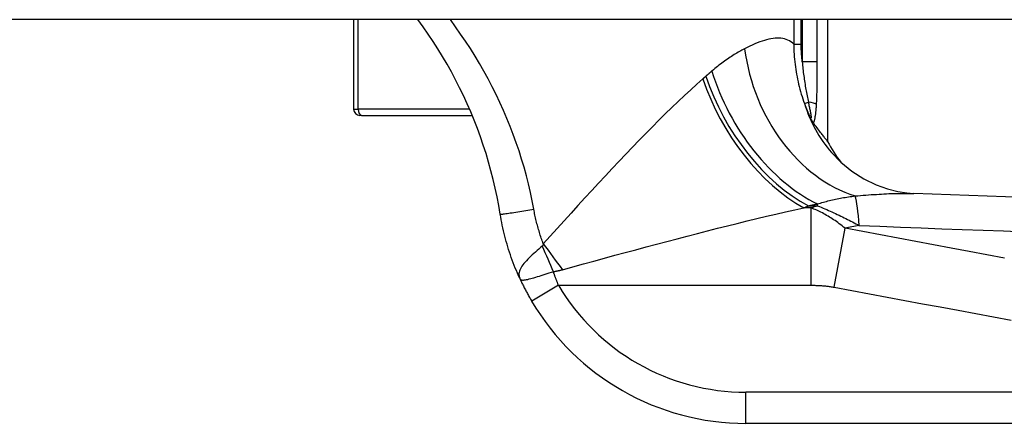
# Model space of a CAD drawing. Header units: inches. Extents: x 15 to 513, y 46 to 241.
# Tile 207 of 256: x 67.198 to 68.444, y 239.471 to 239.982. Entities that reach past the tile are written whole.
import ezdxf

# ---------------------------------------------------------------- set-up
doc = ezdxf.new("R2010")
doc.units = ezdxf.units.IN
doc.header["$MEASUREMENT"] = 0
doc.layers.add('Visible Edges(ANSI)', color=7, linetype='Continuous', lineweight=25)
doc.layers.add('Visible Tangent Edges(ANSI)', color=7, linetype='Continuous', lineweight=25)

msp = doc.modelspace()

# ---------------------------------------------------------------- linework, layer by layer
at = {"layer": 'Visible Edges(ANSI)'}
for p, q in [((69.1381, 239.982), (15.5331, 239.982)), ((67.6203, 239.982), (67.6203, 239.8687)), ((68.2203, 239.8277), (68.2203, 239.982)), ((67.6302, 239.8608), (67.6282, 239.8608)), ((67.6302, 239.8608), (67.7704, 239.8608)), ((68.2029, 239.8504), (68.2023, 239.8512)), ((68.1168, 239.4711), (68.7659, 239.4711))]:
    msp.add_line(p, q, dxfattribs=at)
at = {"layer": 'Visible Edges(ANSI)', "flags": 128}
for points in [[(67.8059, 239.7357), (67.804, 239.7468), (67.8019, 239.7579), (67.7995, 239.7689), (67.7969, 239.7798), (67.7942, 239.7907), (67.7911, 239.8016), (67.7879, 239.8124), (67.7845, 239.8231), (67.7808, 239.8337), (67.777, 239.8443), (67.7729, 239.8548), (67.7686, 239.8652), (67.7641, 239.8755), (67.7594, 239.8858), (67.7545, 239.8959), (67.7494, 239.9059), (67.7441, 239.9159), (67.7386, 239.9257), (67.7329, 239.9354), (67.7271, 239.945), (67.721, 239.9544), (67.7148, 239.9637), (67.7084, 239.9729), (67.7017, 239.982)], [(68.2023, 239.8512), (68.2022, 239.8514), (68.202, 239.8516), (68.2019, 239.8518), (68.2017, 239.8521), (68.2015, 239.8524), (68.2013, 239.8526), (68.2011, 239.8529), (68.2009, 239.8533), (68.2007, 239.8536), (68.2005, 239.8539), (68.2003, 239.8543), (68.2001, 239.8546), (68.1999, 239.855), (68.1997, 239.8554), (68.1995, 239.8557), (68.1993, 239.8561), (68.1991, 239.8565), (68.1989, 239.8569), (68.1987, 239.8572), (68.1985, 239.8576), (68.1983, 239.858), (68.1981, 239.8584), (68.1979, 239.8587), (68.1978, 239.8591)], [(68.2203, 239.8277), (68.2202, 239.8278), (68.2201, 239.8279), (68.22, 239.8281), (68.2198, 239.8284), (68.2195, 239.8287), (68.2191, 239.8292), (68.2187, 239.8297), (68.2182, 239.8303), (68.2177, 239.831), (68.2171, 239.8317), (68.2164, 239.8326), (68.2157, 239.8335), (68.2149, 239.8345), (68.2141, 239.8356), (68.2132, 239.8367), (68.2123, 239.8379), (68.2113, 239.8392), (68.2102, 239.8406), (68.2091, 239.842), (68.208, 239.8436), (68.2068, 239.8452), (68.2055, 239.8468), (68.2042, 239.8486), (68.2029, 239.8504)], [(68.2251, 239.8137), (68.2371, 239.8015), (68.251, 239.7901), (68.2661, 239.7805), (68.2814, 239.773), (68.296, 239.7677), (68.3091, 239.7644), (68.3203, 239.7626), (68.3294, 239.7619)], [(68.8856, 239.7431), (68.6075, 239.7518), (68.3294, 239.7619)], [(67.8306, 239.6546), (67.8291, 239.6578), (67.8277, 239.6611), (67.8263, 239.6643), (67.825, 239.6676), (67.8237, 239.6709), (67.8224, 239.6742), (67.8211, 239.6776), (67.8199, 239.6809), (67.8188, 239.6843), (67.8176, 239.6876), (67.8165, 239.691), (67.8155, 239.6944), (67.8145, 239.6978), (67.8135, 239.7012), (67.8126, 239.7046), (67.8117, 239.7081), (67.8108, 239.7115), (67.81, 239.7149), (67.8092, 239.7184), (67.8085, 239.7219), (67.8078, 239.7253), (67.8071, 239.7288), (67.8065, 239.7323), (67.8059, 239.7357)], [(67.8306, 239.6546), (67.8311, 239.6534), (67.8317, 239.6522), (67.8323, 239.651), (67.8328, 239.6498), (67.8334, 239.6486), (67.834, 239.6474), (67.8346, 239.6462), (67.8352, 239.645), (67.8358, 239.6438), (67.8364, 239.6426), (67.8371, 239.6414), (67.8377, 239.6401), (67.8383, 239.6389), (67.839, 239.6377), (67.8396, 239.6365), (67.8403, 239.6353), (67.8409, 239.6341), (67.8416, 239.6329), (67.8423, 239.6317), (67.8429, 239.6305), (67.8436, 239.6293), (67.8443, 239.6282), (67.845, 239.627), (67.8457, 239.6258)]]:
    msp.add_lwpolyline(points, dxfattribs=at)
at = {"layer": 'Visible Edges(ANSI)'}
for centre, radius, start, end in [((67.6282, 239.8687), 0.00787, 180, 270), ((68.3938, 239.9206), 0.1969, 208.1462, 217.2505), ((68.1168, 239.786), 0.315, 210.5805, 270)]:
    msp.add_arc(centre, radius, start, end, dxfattribs=at)
at = {"layer": 'Visible Tangent Edges(ANSI)'}
for p, q in [((67.6263, 239.8687), (67.6263, 239.982)), ((68.1774, 239.982), (68.1774, 239.951)), ((68.1868, 239.951), (68.1868, 239.982)), ((68.1881, 239.982), (68.1881, 239.9286)), ((68.2071, 239.9286), (68.2071, 239.982)), ((68.1774, 239.951), (68.1868, 239.951)), ((68.2071, 239.9286), (68.1881, 239.9286)), ((68.1909, 239.8759), (68.1958, 239.8776)), ((67.6203, 239.8687), (67.6263, 239.8687)), ((67.7671, 239.8687), (67.6263, 239.8687)), ((68.1992, 239.7438), (68.1901, 239.7438)), ((68.196, 239.7463), (68.2074, 239.7463)), ((68.1992, 239.6458), (68.1992, 239.7438)), ((68.2074, 239.7463), (68.2074, 239.7488)), ((68.2283, 239.6434), (68.2422, 239.718)), ((67.8796, 239.6458), (67.8457, 239.6258)), ((67.8796, 239.6458), (68.1992, 239.6458)), ((68.1168, 239.4711), (68.1168, 239.5104)), ((68.7659, 239.5104), (68.1168, 239.5104))]:
    msp.add_line(p, q, dxfattribs=at)
at = {"layer": 'Visible Tangent Edges(ANSI)', "flags": 128}
for points in [[(67.8484, 239.742), (67.8463, 239.7527), (67.8441, 239.7634), (67.8416, 239.774), (67.839, 239.7845), (67.8361, 239.7951), (67.833, 239.8055), (67.8297, 239.816), (67.8261, 239.8263), (67.8224, 239.8367), (67.8185, 239.8469), (67.8144, 239.8571), (67.81, 239.8672), (67.8055, 239.8773), (67.8007, 239.8872), (67.7958, 239.8971), (67.7907, 239.9069), (67.7853, 239.9166), (67.7798, 239.9263), (67.7741, 239.9358), (67.7682, 239.9453), (67.7621, 239.9546), (67.7558, 239.9638), (67.7494, 239.973), (67.7428, 239.982)], [(68.1774, 239.951), (68.1757, 239.9526), (68.1738, 239.9539), (68.1719, 239.9551), (68.1699, 239.9561), (68.1678, 239.957), (68.1657, 239.9576), (68.1634, 239.9581), (68.1611, 239.9584), (68.1587, 239.9586), (68.1563, 239.9586), (68.1538, 239.9585), (68.1512, 239.9582), (68.1485, 239.9578), (68.1458, 239.9573), (68.143, 239.9566), (68.1401, 239.9558), (68.1372, 239.9548), (68.1342, 239.9538), (68.1312, 239.9526), (68.128, 239.9513), (68.1249, 239.9499), (68.1217, 239.9485), (68.1184, 239.9469), (68.1151, 239.9452)], [(68.1774, 239.951), (68.1775, 239.9478), (68.1775, 239.9446), (68.1776, 239.9414), (68.1778, 239.9382), (68.178, 239.935), (68.1783, 239.9318), (68.1786, 239.9286), (68.179, 239.9254), (68.1794, 239.9222), (68.1798, 239.9191), (68.1803, 239.9159), (68.1809, 239.9128), (68.1815, 239.9096), (68.1821, 239.9065), (68.1828, 239.9034), (68.1835, 239.9003), (68.1843, 239.8972), (68.1851, 239.8941), (68.186, 239.891), (68.1869, 239.8879), (68.1878, 239.8849), (68.1888, 239.8819), (68.1898, 239.8789), (68.1909, 239.8759)], [(68.1881, 239.9286), (68.188, 239.9295), (68.1879, 239.9304), (68.1878, 239.9314), (68.1877, 239.9323), (68.1876, 239.9332), (68.1875, 239.9342), (68.1875, 239.9351), (68.1874, 239.936), (68.1873, 239.937), (68.1872, 239.9379), (68.1872, 239.9388), (68.1871, 239.9398), (68.1871, 239.9407), (68.187, 239.9416), (68.187, 239.9426), (68.1869, 239.9435), (68.1869, 239.9445), (68.1869, 239.9454), (68.1868, 239.9463), (68.1868, 239.9473), (68.1868, 239.9482), (68.1868, 239.9491), (68.1868, 239.9501), (68.1868, 239.951)], [(68.1151, 239.9452), (68.1135, 239.9444), (68.1118, 239.9435), (68.1102, 239.9426), (68.1086, 239.9417), (68.1069, 239.9407), (68.1052, 239.9397), (68.1036, 239.9387), (68.1019, 239.9377), (68.1002, 239.9366), (68.0985, 239.9355), (68.0967, 239.9344), (68.095, 239.9332), (68.0933, 239.932), (68.0915, 239.9308), (68.0898, 239.9296), (68.088, 239.9283), (68.0863, 239.927), (68.0845, 239.9256), (68.0827, 239.9243), (68.0809, 239.9229), (68.0792, 239.9215), (68.0774, 239.92), (68.0756, 239.9185), (68.0738, 239.917)], [(68.1881, 239.9286), (68.1883, 239.9263), (68.1885, 239.9241), (68.1887, 239.9219), (68.1889, 239.9197), (68.1892, 239.9175), (68.1894, 239.9153), (68.1897, 239.9131), (68.19, 239.9109), (68.1903, 239.9087), (68.1906, 239.9065), (68.1909, 239.9044), (68.1912, 239.9023), (68.1916, 239.9001), (68.1919, 239.898), (68.1923, 239.8959), (68.1926, 239.8938), (68.193, 239.8917), (68.1934, 239.8897), (68.1938, 239.8876), (68.1942, 239.8856), (68.1946, 239.8836), (68.195, 239.8816), (68.1954, 239.8796), (68.1958, 239.8776)], [(68.2061, 239.8745), (68.2063, 239.8767), (68.2064, 239.8789), (68.2065, 239.8812), (68.2066, 239.8834), (68.2067, 239.8857), (68.2067, 239.8879), (68.2068, 239.8902), (68.2068, 239.8924), (68.2069, 239.8947), (68.2069, 239.8969), (68.207, 239.8992), (68.207, 239.9014), (68.207, 239.9037), (68.207, 239.906), (68.2071, 239.9082), (68.2071, 239.9105), (68.2071, 239.9127), (68.2071, 239.915), (68.2071, 239.9173), (68.2071, 239.9195), (68.2071, 239.9218), (68.2071, 239.924), (68.2071, 239.9263), (68.2071, 239.9286)], [(68.0738, 239.917), (68.0734, 239.9167), (68.0731, 239.9165), (68.0728, 239.9162), (68.0725, 239.9159), (68.0722, 239.9157), (68.0719, 239.9154), (68.0716, 239.9151), (68.0713, 239.9148), (68.0709, 239.9146), (68.0706, 239.9143), (68.0703, 239.914), (68.07, 239.9138), (68.0697, 239.9135), (68.0694, 239.9132), (68.069, 239.9129), (68.0687, 239.9127), (68.0684, 239.9124), (68.0681, 239.9121), (68.0678, 239.9118), (68.0675, 239.9116), (68.0671, 239.9113), (68.0668, 239.911), (68.0665, 239.9107), (68.0662, 239.9104)], [(68.0623, 239.9071), (68.0546, 239.9003), (68.0469, 239.8933), (68.039, 239.886), (68.031, 239.8784), (68.0229, 239.8707), (68.0148, 239.8628), (68.0066, 239.8547), (67.9984, 239.8464), (67.9901, 239.838), (67.9817, 239.8294), (67.9733, 239.8206), (67.9648, 239.8118), (67.9563, 239.8028), (67.9477, 239.7937), (67.9391, 239.7845), (67.9304, 239.7751), (67.9217, 239.7657), (67.913, 239.7563), (67.9043, 239.7467), (67.8955, 239.7371), (67.8867, 239.7275), (67.8779, 239.7178), (67.8692, 239.7081), (67.8604, 239.6984)], [(68.0662, 239.9104), (68.066, 239.9103), (68.0659, 239.9102), (68.0657, 239.91), (68.0656, 239.9099), (68.0654, 239.9097), (68.0652, 239.9096), (68.0651, 239.9095), (68.0649, 239.9093), (68.0648, 239.9092), (68.0646, 239.909), (68.0644, 239.9089), (68.0643, 239.9088), (68.0641, 239.9086), (68.0639, 239.9085), (68.0638, 239.9083), (68.0636, 239.9082), (68.0635, 239.9081), (68.0633, 239.9079), (68.0631, 239.9078), (68.063, 239.9076), (68.0628, 239.9075), (68.0627, 239.9073), (68.0625, 239.9072), (68.0623, 239.9071)], [(68.1909, 239.8759), (68.1912, 239.8752), (68.1914, 239.8745), (68.1917, 239.8737), (68.1919, 239.873), (68.1922, 239.8723), (68.1925, 239.8716), (68.1928, 239.8709), (68.193, 239.8702), (68.1933, 239.8695), (68.1936, 239.8688), (68.1939, 239.8681), (68.1942, 239.8674), (68.1944, 239.8667), (68.1947, 239.866), (68.195, 239.8653), (68.1953, 239.8647), (68.1956, 239.864), (68.1959, 239.8633), (68.1962, 239.8626), (68.1965, 239.8619), (68.1968, 239.8612), (68.1971, 239.8605), (68.1974, 239.8598), (68.1978, 239.8591)], [(68.1958, 239.8776), (68.196, 239.8763), (68.1963, 239.8749), (68.1966, 239.8735), (68.1969, 239.8722), (68.1972, 239.8709), (68.1974, 239.8696), (68.1977, 239.8683), (68.1979, 239.867), (68.1982, 239.8658), (68.1984, 239.8647), (68.1986, 239.8636), (68.1988, 239.8625), (68.199, 239.8615), (68.1991, 239.8605), (68.1992, 239.8597), (68.1993, 239.859), (68.1993, 239.8584), (68.1992, 239.8579), (68.1991, 239.8577), (68.1989, 239.8576), (68.1987, 239.8577), (68.1984, 239.858), (68.1981, 239.8585), (68.1978, 239.8591)], [(68.2023, 239.8512), (68.2026, 239.8518), (68.2029, 239.8524), (68.2032, 239.8532), (68.2034, 239.854), (68.2037, 239.8548), (68.2039, 239.8557), (68.2041, 239.8566), (68.2043, 239.8575), (68.2045, 239.8585), (68.2046, 239.8595), (68.2048, 239.8605), (68.2049, 239.8615), (68.2051, 239.8625), (68.2052, 239.8636), (68.2053, 239.8647), (68.2054, 239.8657), (68.2056, 239.8668), (68.2057, 239.8679), (68.2057, 239.869), (68.2058, 239.8701), (68.2059, 239.8712), (68.206, 239.8723), (68.2061, 239.8734), (68.2061, 239.8745)], [(68.2074, 239.7488), (68.2092, 239.7494), (68.2111, 239.7499), (68.2129, 239.7505), (68.2148, 239.751), (68.2167, 239.7515), (68.2186, 239.752), (68.2205, 239.7525), (68.2224, 239.753), (68.2243, 239.7534), (68.2263, 239.7539), (68.2283, 239.7543), (68.2303, 239.7547), (68.2323, 239.7552), (68.2343, 239.7556), (68.2363, 239.7559), (68.2383, 239.7563), (68.2404, 239.7567), (68.2424, 239.757), (68.2445, 239.7573), (68.2466, 239.7577), (68.2487, 239.758), (68.2508, 239.7583), (68.2529, 239.7585), (68.255, 239.7588)], [(68.255, 239.7588), (68.2584, 239.7591), (68.2619, 239.7594), (68.2653, 239.7597), (68.2687, 239.76), (68.272, 239.7602), (68.2754, 239.7605), (68.2787, 239.7607), (68.2819, 239.7609), (68.2852, 239.7611), (68.2884, 239.7613), (68.2915, 239.7615), (68.2947, 239.7616), (68.2978, 239.7618), (68.3008, 239.7619), (68.3039, 239.762), (68.3068, 239.762), (68.3098, 239.7621), (68.3127, 239.7621), (68.3156, 239.7621), (68.3184, 239.7621), (68.3212, 239.7621), (68.324, 239.762), (68.3267, 239.762), (68.3294, 239.7619)], [(67.8059, 239.7357), (67.806, 239.7357), (67.8062, 239.7357), (67.8066, 239.7357), (67.8072, 239.7358), (67.808, 239.7359), (67.809, 239.736), (67.8101, 239.7362), (67.8115, 239.7363), (67.813, 239.7365), (67.8147, 239.7368), (67.8166, 239.7371), (67.8186, 239.7374), (67.8208, 239.7377), (67.8231, 239.738), (67.8255, 239.7384), (67.828, 239.7388), (67.8306, 239.7392), (67.8332, 239.7396), (67.8358, 239.74), (67.8384, 239.7404), (67.8409, 239.7408), (67.8435, 239.7412), (67.846, 239.7416), (67.8484, 239.742)], [(67.8604, 239.6984), (67.8597, 239.7002), (67.8591, 239.702), (67.8585, 239.7037), (67.8578, 239.7055), (67.8572, 239.7073), (67.8566, 239.7091), (67.8561, 239.7109), (67.8555, 239.7127), (67.855, 239.7145), (67.8544, 239.7164), (67.8539, 239.7182), (67.8534, 239.72), (67.8529, 239.7218), (67.8524, 239.7236), (67.852, 239.7255), (67.8515, 239.7273), (67.8511, 239.7291), (67.8506, 239.731), (67.8502, 239.7328), (67.8498, 239.7346), (67.8494, 239.7365), (67.8491, 239.7383), (67.8487, 239.7402), (67.8484, 239.742)], [(67.8846, 239.6655), (67.8979, 239.6692), (67.9112, 239.6728), (67.9245, 239.6765), (67.9377, 239.6801), (67.951, 239.6837), (67.9642, 239.6872), (67.9774, 239.6908), (67.9906, 239.6943), (68.0037, 239.6978), (68.0167, 239.7013), (68.0297, 239.7047), (68.0426, 239.7081), (68.0554, 239.7114), (68.0682, 239.7147), (68.0808, 239.7179), (68.0934, 239.721), (68.1059, 239.7241), (68.1183, 239.7272), (68.1306, 239.7302), (68.1427, 239.7331), (68.1548, 239.7359), (68.1667, 239.7386), (68.1785, 239.7413), (68.1901, 239.7438)], [(68.1901, 239.7438), (68.1904, 239.7439), (68.1906, 239.744), (68.1909, 239.7441), (68.1911, 239.7442), (68.1913, 239.7443), (68.1916, 239.7444), (68.1918, 239.7445), (68.1921, 239.7446), (68.1923, 239.7447), (68.1926, 239.7449), (68.1928, 239.745), (68.1931, 239.7451), (68.1933, 239.7452), (68.1935, 239.7453), (68.1938, 239.7454), (68.194, 239.7455), (68.1943, 239.7456), (68.1945, 239.7457), (68.1948, 239.7458), (68.195, 239.7459), (68.1952, 239.746), (68.1955, 239.7461), (68.1957, 239.7462), (68.196, 239.7463)], [(68.196, 239.7463), (68.1965, 239.7464), (68.1969, 239.7465), (68.1974, 239.7466), (68.1979, 239.7468), (68.1984, 239.7469), (68.1989, 239.747), (68.1993, 239.7471), (68.1998, 239.7472), (68.2003, 239.7473), (68.2008, 239.7474), (68.2012, 239.7475), (68.2017, 239.7476), (68.2022, 239.7477), (68.2027, 239.7478), (68.2031, 239.7479), (68.2036, 239.748), (68.2041, 239.7481), (68.2046, 239.7482), (68.205, 239.7483), (68.2055, 239.7484), (68.206, 239.7485), (68.2065, 239.7486), (68.2069, 239.7487), (68.2074, 239.7488)], [(68.2422, 239.718), (68.2404, 239.7195), (68.2386, 239.7209), (68.2368, 239.7224), (68.235, 239.7237), (68.2332, 239.7251), (68.2314, 239.7264), (68.2296, 239.7276), (68.2278, 239.7288), (68.2261, 239.73), (68.2243, 239.7311), (68.2225, 239.7322), (68.2207, 239.7333), (68.2189, 239.7343), (68.2171, 239.7353), (68.2153, 239.7363), (68.2135, 239.7373), (68.2118, 239.7382), (68.21, 239.7391), (68.2082, 239.7399), (68.2064, 239.7407), (68.2046, 239.7415), (68.2028, 239.7423), (68.201, 239.7431), (68.1992, 239.7438)], [(68.2074, 239.7463), (68.2098, 239.7454), (68.2121, 239.7445), (68.2144, 239.7435), (68.2167, 239.7426), (68.219, 239.7416), (68.2212, 239.7406), (68.2235, 239.7396), (68.2257, 239.7386), (68.228, 239.7376), (68.2302, 239.7365), (68.2324, 239.7355), (68.2346, 239.7345), (68.2367, 239.7334), (68.2389, 239.7324), (68.2411, 239.7313), (68.2432, 239.7302), (68.2453, 239.7292), (68.2475, 239.7281), (68.2496, 239.727), (68.2517, 239.7259), (68.2537, 239.7248), (68.2558, 239.7237), (68.2579, 239.7226), (68.2599, 239.7215)], [(68.4439, 239.6803), (68.4215, 239.6845), (68.3991, 239.6886), (68.3767, 239.6928), (68.3543, 239.697), (68.3319, 239.7012), (68.3095, 239.7054), (68.2872, 239.7096), (68.2647, 239.7138), (68.2422, 239.718)], [(68.2599, 239.7215), (68.2861, 239.7205), (68.3122, 239.7195), (68.3384, 239.7184), (68.3645, 239.7174), (68.3906, 239.7164), (68.4168, 239.7154), (68.4429, 239.7145), (68.4691, 239.7135)], [(67.8591, 239.6954), (67.8569, 239.6935), (67.8547, 239.6917), (67.8526, 239.6898), (67.8504, 239.6879), (67.8484, 239.686), (67.8463, 239.6842), (67.8444, 239.6823), (67.8425, 239.6805), (67.8407, 239.6787), (67.839, 239.6769), (67.8374, 239.6751), (67.8359, 239.6734), (67.8346, 239.6717), (67.8334, 239.67), (67.8323, 239.6683), (67.8314, 239.6667), (67.8307, 239.6651), (67.8301, 239.6636), (67.8297, 239.662), (67.8295, 239.6605), (67.8295, 239.659), (67.8297, 239.6576), (67.83, 239.6561), (67.8306, 239.6546)], [(67.8604, 239.6984), (67.8603, 239.6982), (67.8603, 239.6981), (67.8603, 239.6979), (67.8602, 239.6977), (67.8602, 239.6976), (67.8602, 239.6974), (67.8601, 239.6973), (67.8601, 239.6971), (67.86, 239.697), (67.86, 239.6968), (67.8599, 239.6967), (67.8599, 239.6966), (67.8598, 239.6964), (67.8598, 239.6963), (67.8597, 239.6962), (67.8596, 239.6961), (67.8596, 239.696), (67.8595, 239.6959), (67.8595, 239.6958), (67.8594, 239.6957), (67.8593, 239.6956), (67.8593, 239.6956), (67.8592, 239.6955), (67.8591, 239.6954)], [(67.8731, 239.663), (67.8737, 239.6631), (67.8742, 239.6632), (67.8747, 239.6633), (67.8752, 239.6634), (67.8757, 239.6635), (67.8762, 239.6636), (67.8767, 239.6637), (67.8771, 239.6638), (67.8776, 239.6639), (67.8781, 239.664), (67.8786, 239.6641), (67.8791, 239.6642), (67.8795, 239.6643), (67.88, 239.6644), (67.8805, 239.6645), (67.881, 239.6646), (67.8814, 239.6647), (67.8819, 239.6648), (67.8824, 239.6649), (67.8828, 239.6651), (67.8833, 239.6652), (67.8837, 239.6653), (67.8842, 239.6654), (67.8846, 239.6655)], [(67.8306, 239.6546), (67.8311, 239.6538), (67.8316, 239.6532), (67.8323, 239.6528), (67.8332, 239.6525), (67.8341, 239.6524), (67.8352, 239.6524), (67.8364, 239.6525), (67.8378, 239.6527), (67.8393, 239.653), (67.8409, 239.6533), (67.8426, 239.6538), (67.8445, 239.6542), (67.8465, 239.6548), (67.8486, 239.6554), (67.8508, 239.656), (67.853, 239.6567), (67.8554, 239.6575), (67.8578, 239.6582), (67.8603, 239.659), (67.8628, 239.6598), (67.8654, 239.6606), (67.8679, 239.6614), (67.8706, 239.6622), (67.8731, 239.663)], [(67.8796, 239.6458), (67.8793, 239.6465), (67.879, 239.6472), (67.8787, 239.648), (67.8785, 239.6487), (67.8782, 239.6494), (67.8779, 239.6501), (67.8776, 239.6508), (67.8774, 239.6515), (67.8771, 239.6522), (67.8768, 239.6529), (67.8766, 239.6537), (67.8763, 239.6544), (67.876, 239.6551), (67.8758, 239.6558), (67.8755, 239.6565), (67.8752, 239.6573), (67.875, 239.658), (67.8747, 239.6587), (67.8744, 239.6594), (67.8742, 239.6601), (67.8739, 239.6609), (67.8737, 239.6616), (67.8734, 239.6623), (67.8731, 239.663)], [(68.1992, 239.6458), (68.2005, 239.6458), (68.2017, 239.6458), (68.2029, 239.6458), (68.2041, 239.6458), (68.2053, 239.6457), (68.2065, 239.6457), (68.2077, 239.6457), (68.2089, 239.6456), (68.2101, 239.6455), (68.2114, 239.6455), (68.2126, 239.6454), (68.2138, 239.6453), (68.215, 239.6452), (68.2162, 239.6451), (68.2174, 239.645), (68.2186, 239.6448), (68.2198, 239.6447), (68.221, 239.6445), (68.2222, 239.6444), (68.2235, 239.6442), (68.2247, 239.644), (68.2259, 239.6438), (68.2271, 239.6436), (68.2283, 239.6434)], [(68.2283, 239.6434), (68.2508, 239.6392), (68.2732, 239.635), (68.2956, 239.6308), (68.318, 239.6266), (68.3404, 239.6225), (68.3628, 239.6183), (68.3852, 239.6141), (68.4076, 239.6099), (68.43, 239.6057), (68.4524, 239.6015)]]:
    msp.add_lwpolyline(points, dxfattribs=at)
at = {"layer": 'Visible Tangent Edges(ANSI)'}
msp.add_arc((68.1168, 239.786), 0.2756, 210.5805, 270, dxfattribs=at)
for centre, major_axis, ratio, start_param, end_param in [((68.2699, 239.9452), (0.0635, -0.1863), 0.76978, 4.456044, 5.771273), ((68.2074, 239.917), (-0.0965, 0.1716), 0.627605, 1.231527, 2.411005), ((68.1901, 239.9071), (0.0981, -0.1707), 0.594817, 4.382906, 5.514832), ((68.196, 239.9104), (0.0989, -0.1702), 0.604176, 4.374903, 5.517504), ((68.3738, 239.9428), (-0.1487, -0.129), 0.924855, 5.892344, 6.283185), ((68.1872, 239.8745), (0.0197, -0.0011), 0.203793, 0.278045, 1.130973), ((67.6302, 239.8687), (0, -0.00787), 0.489583, 4.712389, 6.283185), ((68.246, 239.647), (0.0048, 0.118), 0.119705, 5.400993, 5.962795), ((71.7194, 239.2513), (-3.6723, 0.3833), 0.123492, 5.999185, 6.006887), ((71.738, 239.3507), (-3.6726, 0.2797), 0.09119, 5.963131, 5.978489), ((67.8731, 239.6917), (0.0778, -0.1808), 0.058123, 4.666855, 4.846581), ((67.8846, 239.6984), (0.1164, -0.1588), 0.099559, 4.639553, 4.847409)]:
    msp.add_ellipse(centre, major_axis=major_axis, ratio=ratio, start_param=start_param, end_param=end_param, dxfattribs=at)

doc.saveas('drawing.dxf')
